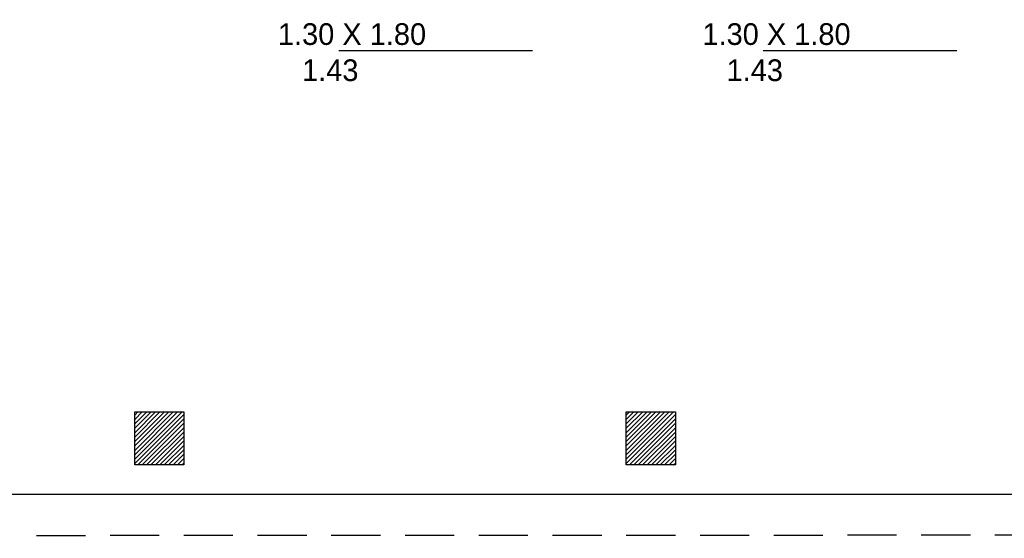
# Model space of a CAD drawing. Header units: millimetres. Extents: x 2426 to 2846, y 395 to 617.
# Tile 16 of 58: x 2460.49 to 2465.49, y 486.8 to 489.44. Entities that reach past the tile are written whole.
import ezdxf

# ---------------------------------------------------------------- set-up
doc = ezdxf.new("R2010")
doc.units = ezdxf.units.MM
doc.linetypes.add('HIDDEN', pattern=[0.375, 0.25, -0.125])
doc.layers.add('Cotas', color=3, linetype='Continuous')

msp = doc.modelspace()

# ---------------------------------------------------------------- hatches: boundary and pattern name
h = msp.add_hatch()
h.set_pattern_fill('ANSI31', color=1, scale=0.005, angle=-180)
h.set_pattern_definition([(225, (29.729052, -1.708338), (0.01122532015, -0.01122532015), [])])
h.paths.add_polyline_path([(2461.0724, 487.1762), (2461.3224, 487.1762), (2461.3224, 487.4462), (2461.0724, 487.4462)])
h = msp.add_hatch()
h.set_pattern_fill('ANSI31', color=1, scale=0.005, angle=-180)
h.set_pattern_definition([(225, (32.229052, -1.708338), (0.01122532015, -0.01122532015), [])])
h.paths.add_polyline_path([(2463.5724, 487.1762), (2463.8224, 487.1762), (2463.8224, 487.4462), (2463.5724, 487.4462)])

# ---------------------------------------------------------------- linework, layer by layer
at = {"color": 1}
for p, q in [((2462.1101, 489.2831), (2463.0946, 489.2831)), ((2464.269, 489.2831), (2465.2535, 489.2831))]:
    msp.add_line(p, q, dxfattribs=at)
at = {"color": 4}
msp.add_line((2481.4473, 487.0262), (2438.2974, 487.0262), dxfattribs=at)
at = {"color": 5}
for points in [[(2461.3224, 487.4462), (2461.3224, 487.1762), (2461.0724, 487.1762), (2461.0724, 487.4462)], [(2463.8224, 487.4462), (2463.8224, 487.1762), (2463.5724, 487.1762), (2463.5724, 487.4462)]]:
    msp.add_lwpolyline(points, close=True, dxfattribs=at)
at = {"layer": 'Cotas', "color": 2, "linetype": 'HIDDEN'}
msp.add_lwpolyline([(2431.1974, 497.8535), (2481.4473, 497.8762), (2481.4473, 486.8262), (2431.1974, 486.8035)], close=True, dxfattribs=at)

# ---------------------------------------------------------------- texts
at = {"char_height": 0.110188, "attachment_point": 1}
for insert in [(2461.596, 489.422), (2463.7548, 489.422)]:
    msp.add_mtext_dynamic_manual_height_columns('\\A1;{\\fZurich Cn BT|b0|i0|c0|p34;\\C2;     1.30 X 1.80\\P        1.43}', width=1.992867, gutter_width=1, heights=[0], dxfattribs=dict(at, insert=insert))

doc.saveas('drawing.dxf')
